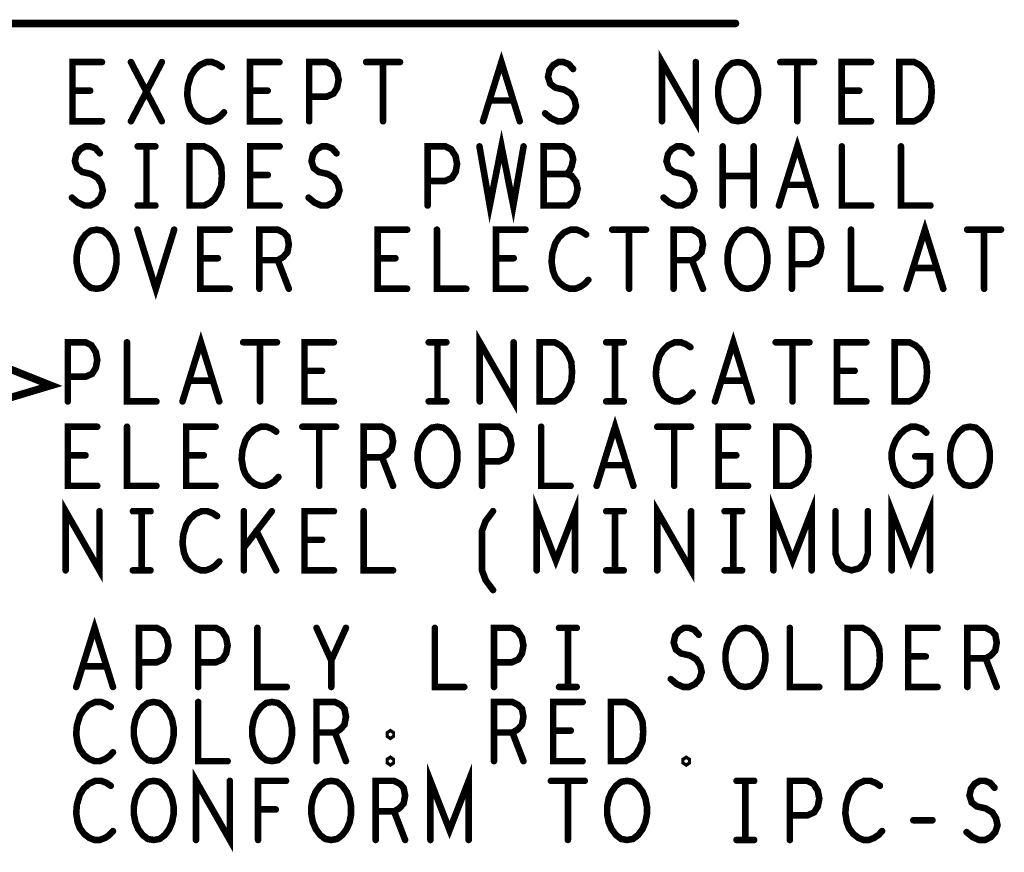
# Model space of a CAD drawing. Extents: x -1 to 10.1, y -2.5 to 8.
# Tile 22 of 38: x 6.3 to 7.3, y 0.3 to 1.2. Entities that reach past the tile are written whole.
import ezdxf

# ---------------------------------------------------------------- set-up
doc = ezdxf.new("R2010")
doc.units = 0
doc.layers.get('0').update_dxf_attribs({"color": 3, "linetype": 'CONTINUOUS'})

# ---------------------------------------------------------------- blocks, each defined once
blk = doc.blocks.new('PAD_R1')
at = {"const_width": 0.5}
blk.add_lwpolyline([(0.25, 0, 1), (-0.25, 0, 1)], format="xyb", close=True, dxfattribs=at)

msp = doc.modelspace()

# ---------------------------------------------------------------- linework, layer by layer
for points, const_width in [([(6.14266, 1.21211), (7.04266, 1.21211)], 0.008), ([(6.36803, 1.10791), (6.33669, 1.10791), (6.33669, 1.17091), (6.36803, 1.17091)], 0.007), ([(6.39891, 1.10791), (6.43181, 1.17091)], 0.007), ([(6.39891, 1.17091), (6.43181, 1.10791)], 0.007), ([(6.49559, 1.16566), (6.49089, 1.16881), (6.48541, 1.17091), (6.47914, 1.17091), (6.47209, 1.16776), (6.46661, 1.16251), (6.46269, 1.15621), (6.45956, 1.14571), (6.45878, 1.13626), (6.46034, 1.12681), (6.46269, 1.12051), (6.46739, 1.11421), (6.47288, 1.11001), (6.47836, 1.10791), (6.48384, 1.10791), (6.48933, 1.11001), (6.49403, 1.11316), (6.49794, 1.11736)], 0.007), ([(6.55703, 1.10791), (6.52569, 1.10791), (6.52569, 1.17091), (6.55703, 1.17091)], 0.007), ([(6.58869, 1.10791), (6.58869, 1.17091), (6.60749, 1.17091), (6.61376, 1.16776), (6.61846, 1.16041), (6.62003, 1.15201), (6.61846, 1.14361), (6.61454, 1.13731), (6.60749, 1.13416), (6.58869, 1.13416)], 0.007), ([(6.64934, 1.17091), (6.68538, 1.17091)], 0.007), ([(6.66736, 1.17091), (6.66736, 1.10791)], 0.007), ([(6.77378, 1.10791), (6.79336, 1.17091), (6.81294, 1.10791)], 0.007), ([(6.83991, 1.11631), (6.84618, 1.11106), (6.85323, 1.10791), (6.85949, 1.10791), (6.86576, 1.11106), (6.87046, 1.11631), (6.87281, 1.12366), (6.87124, 1.13101), (6.86733, 1.13731), (6.86028, 1.14151), (6.85088, 1.14361), (6.84539, 1.14781), (6.84304, 1.15516), (6.84461, 1.16251), (6.84853, 1.16776), (6.85401, 1.17091), (6.85949, 1.17091), (6.86498, 1.16881), (6.86968, 1.16356)], 0.007), ([(6.96434, 1.10791), (6.96434, 1.17091), (7.00038, 1.10791), (7.00038, 1.17091)], 0.007), ([(7.09034, 1.17091), (7.12638, 1.17091)], 0.007), ([(7.10836, 1.17091), (7.10836, 1.10791)], 0.007), ([(7.18703, 1.10791), (7.15569, 1.10791), (7.15569, 1.17091), (7.18703, 1.17091)], 0.007), ([(6.35549, 1.14046), (6.33669, 1.14046)], 0.007), ([(6.54449, 1.14046), (6.52569, 1.14046)], 0.007), ([(7.17449, 1.14046), (7.15569, 1.14046)], 0.007), ([(6.80589, 1.12996), (6.78083, 1.12996)], 0.007), ([(6.77, 1.0811), (6.78097, 1.0181), (6.7935, 1.0811), (6.80603, 1.0181), (6.817, 1.0811)], 0.007), ([(7.08892, 1.0181), (7.1085, 1.0811), (7.12808, 1.0181)], 0.007), ([(6.33605, 1.0265), (6.34232, 1.02125), (6.34937, 1.0181), (6.35563, 1.0181), (6.3619, 1.02125), (6.3666, 1.0265), (6.36895, 1.03385), (6.36738, 1.0412), (6.36347, 1.0475), (6.35642, 1.0517), (6.34702, 1.0538), (6.34153, 1.058), (6.33918, 1.06535), (6.34075, 1.0727), (6.34467, 1.07795), (6.35015, 1.0811), (6.35563, 1.0811), (6.36112, 1.079), (6.36582, 1.07375)], 0.007), ([(6.4061, 1.0811), (6.4249, 1.0811)], 0.007), ([(6.4155, 1.0811), (6.4155, 1.0181)], 0.007), ([(6.55717, 1.0181), (6.52583, 1.0181), (6.52583, 1.0811), (6.55717, 1.0811)], 0.007), ([(6.58805, 1.0265), (6.59432, 1.02125), (6.60137, 1.0181), (6.60763, 1.0181), (6.6139, 1.02125), (6.6186, 1.0265), (6.62095, 1.03385), (6.61938, 1.0412), (6.61547, 1.0475), (6.60842, 1.0517), (6.59902, 1.0538), (6.59353, 1.058), (6.59118, 1.06535), (6.59275, 1.0727), (6.59667, 1.07795), (6.60215, 1.0811), (6.60763, 1.0811), (6.61312, 1.079), (6.61782, 1.07375)], 0.007), ([(6.71483, 1.0181), (6.71483, 1.0811), (6.73363, 1.0811), (6.7399, 1.07795), (6.7446, 1.0706), (6.74617, 1.0622), (6.7446, 1.0538), (6.74068, 1.0475), (6.73363, 1.04435), (6.71483, 1.04435)], 0.007), ([(6.86277, 1.0517), (6.8659, 1.05485), (6.86825, 1.0601), (6.86982, 1.06745), (6.86825, 1.07375), (6.86512, 1.07795), (6.85963, 1.0811), (6.83848, 1.0811), (6.83848, 1.0181), (6.86433, 1.0181), (6.86982, 1.0223), (6.87295, 1.0286), (6.87452, 1.03595), (6.87295, 1.0433), (6.86825, 1.0496), (6.86277, 1.0517), (6.83848, 1.0517)], 0.007), ([(6.96605, 1.0265), (6.97232, 1.02125), (6.97937, 1.0181), (6.98563, 1.0181), (6.9919, 1.02125), (6.9966, 1.0265), (6.99895, 1.03385), (6.99738, 1.0412), (6.99347, 1.0475), (6.98642, 1.0517), (6.97702, 1.0538), (6.97153, 1.058), (6.96918, 1.06535), (6.97075, 1.0727), (6.97467, 1.07795), (6.98015, 1.0811), (6.98563, 1.0811), (6.99112, 1.079), (6.99582, 1.07375)], 0.007), ([(7.02905, 1.0181), (7.02905, 1.0811)], 0.007), ([(7.06195, 1.0811), (7.06195, 1.0181)], 0.007), ([(7.15583, 1.0811), (7.15583, 1.0181), (7.18717, 1.0181)], 0.007), ([(7.21883, 1.0811), (7.21883, 1.0181), (7.25017, 1.0181)], 0.007), ([(6.54463, 1.05065), (6.52583, 1.05065)], 0.007), ([(7.06195, 1.0496), (7.02905, 1.0496)], 0.007), ([(7.12103, 1.04015), (7.09597, 1.04015)], 0.007), ([(6.4061, 1.0181), (6.4249, 1.0181)], 0.007), ([(7.22478, 0.92939), (7.24436, 0.99239), (7.26394, 0.92939)], 0.007), ([(6.40578, 0.99239), (6.42536, 0.92939), (6.44494, 0.99239)], 0.007), ([(6.50403, 0.92939), (6.47269, 0.92939), (6.47269, 0.99239), (6.50403, 0.99239)], 0.007), ([(6.53569, 0.92939), (6.53569, 0.99239), (6.55528, 0.99239), (6.56154, 0.98924), (6.56546, 0.98504), (6.56703, 0.97664), (6.56546, 0.96824), (6.56076, 0.96299), (6.55528, 0.95984), (6.53569, 0.95984)], 0.007), ([(6.69303, 0.92939), (6.66169, 0.92939), (6.66169, 0.99239), (6.69303, 0.99239)], 0.007), ([(6.72469, 0.99239), (6.72469, 0.92939), (6.75603, 0.92939)], 0.007), ([(6.81903, 0.92939), (6.78769, 0.92939), (6.78769, 0.99239), (6.81903, 0.99239)], 0.007), ([(6.88359, 0.98714), (6.87889, 0.99029), (6.87341, 0.99239), (6.86714, 0.99239), (6.86009, 0.98924), (6.85461, 0.98399), (6.85069, 0.97769), (6.84756, 0.96719), (6.84678, 0.95774), (6.84834, 0.94829), (6.85069, 0.94199), (6.85539, 0.93569), (6.86088, 0.93149), (6.86636, 0.92939), (6.87184, 0.92939), (6.87733, 0.93149), (6.88203, 0.93464), (6.88594, 0.93884)], 0.007), ([(6.91134, 0.99239), (6.94738, 0.99239)], 0.007), ([(6.92936, 0.99239), (6.92936, 0.92939)], 0.007), ([(6.97669, 0.92939), (6.97669, 0.99239), (6.99628, 0.99239), (7.00254, 0.98924), (7.00646, 0.98504), (7.00803, 0.97664), (7.00646, 0.96824), (7.00176, 0.96299), (6.99628, 0.95984), (6.97669, 0.95984)], 0.007), ([(7.10269, 0.92939), (7.10269, 0.99239), (7.12149, 0.99239), (7.12776, 0.98924), (7.13246, 0.98189), (7.13403, 0.97349), (7.13246, 0.96509), (7.12854, 0.95879), (7.12149, 0.95564), (7.10269, 0.95564)], 0.007), ([(7.16569, 0.99239), (7.16569, 0.92939), (7.19703, 0.92939)], 0.007), ([(7.28934, 0.99239), (7.32538, 0.99239)], 0.007), ([(7.30736, 0.99239), (7.30736, 0.92939)], 0.007), ([(6.49149, 0.96194), (6.47269, 0.96194)], 0.007), ([(6.68049, 0.96194), (6.66169, 0.96194)], 0.007), ([(6.80649, 0.96194), (6.78769, 0.96194)], 0.007), ([(6.55528, 0.95984), (6.56703, 0.92939)], 0.007), ([(6.99628, 0.95984), (7.00803, 0.92939)], 0.007), ([(7.25689, 0.95144), (7.23183, 0.95144)], 0.007), ([(6.45378, 0.80939), (6.47336, 0.87239), (6.49294, 0.80939)], 0.007), ([(6.77034, 0.80939), (6.77034, 0.87239), (6.80638, 0.80939), (6.80638, 0.87239)], 0.007), ([(7.02078, 0.80939), (7.04036, 0.87239), (7.05994, 0.80939)], 0.007), ([(6.33169, 0.80939), (6.33169, 0.87239), (6.35049, 0.87239), (6.35676, 0.86924), (6.36146, 0.86189), (6.36303, 0.85349), (6.36146, 0.84509), (6.35754, 0.83879), (6.35049, 0.83564), (6.33169, 0.83564)], 0.007), ([(6.39469, 0.87239), (6.39469, 0.80939), (6.42603, 0.80939)], 0.007), ([(6.51834, 0.87239), (6.55438, 0.87239)], 0.007), ([(6.53636, 0.87239), (6.53636, 0.80939)], 0.007), ([(6.61503, 0.80939), (6.58369, 0.80939), (6.58369, 0.87239), (6.61503, 0.87239)], 0.007), ([(6.71596, 0.87239), (6.73476, 0.87239)], 0.007), ([(6.72536, 0.87239), (6.72536, 0.80939)], 0.007), ([(6.90496, 0.87239), (6.92376, 0.87239)], 0.007), ([(6.91436, 0.87239), (6.91436, 0.80939)], 0.007), ([(6.99459, 0.86714), (6.98989, 0.87029), (6.98441, 0.87239), (6.97814, 0.87239), (6.97109, 0.86924), (6.96561, 0.86399), (6.96169, 0.85769), (6.95856, 0.84719), (6.95778, 0.83774), (6.95934, 0.82829), (6.96169, 0.82199), (6.96639, 0.81569), (6.97188, 0.81149), (6.97736, 0.80939), (6.98284, 0.80939), (6.98833, 0.81149), (6.99303, 0.81464), (6.99694, 0.81884)], 0.007), ([(7.08534, 0.87239), (7.12138, 0.87239)], 0.007), ([(7.10336, 0.87239), (7.10336, 0.80939)], 0.007), ([(7.18203, 0.80939), (7.15069, 0.80939), (7.15069, 0.87239), (7.18203, 0.87239)], 0.007), ([(6.60249, 0.84194), (6.58369, 0.84194)], 0.007), ([(7.16949, 0.84194), (7.15069, 0.84194)], 0.007), ([(6.48589, 0.83144), (6.46083, 0.83144)], 0.007), ([(7.05289, 0.83144), (7.02783, 0.83144)], 0.007), ([(6.71596, 0.80939), (6.73476, 0.80939)], 0.007), ([(6.90496, 0.80939), (6.92376, 0.80939)], 0.007), ([(6.89478, 0.71939), (6.91436, 0.78239), (6.93394, 0.71939)], 0.007), ([(6.36303, 0.71939), (6.33169, 0.71939), (6.33169, 0.78239), (6.36303, 0.78239)], 0.007), ([(6.39469, 0.78239), (6.39469, 0.71939), (6.42603, 0.71939)], 0.007), ([(6.48903, 0.71939), (6.45769, 0.71939), (6.45769, 0.78239), (6.48903, 0.78239)], 0.007), ([(6.55359, 0.77714), (6.54889, 0.78029), (6.54341, 0.78239), (6.53714, 0.78239), (6.53009, 0.77924), (6.52461, 0.77399), (6.52069, 0.76769), (6.51756, 0.75719), (6.51678, 0.74774), (6.51834, 0.73829), (6.52069, 0.73199), (6.52539, 0.72569), (6.53088, 0.72149), (6.53636, 0.71939), (6.54184, 0.71939), (6.54733, 0.72149), (6.55203, 0.72464), (6.55594, 0.72884)], 0.007), ([(6.58134, 0.78239), (6.61738, 0.78239)], 0.007), ([(6.59936, 0.78239), (6.59936, 0.71939)], 0.007), ([(6.64669, 0.71939), (6.64669, 0.78239), (6.66628, 0.78239), (6.67254, 0.77924), (6.67646, 0.77504), (6.67803, 0.76664), (6.67646, 0.75824), (6.67176, 0.75299), (6.66628, 0.74984), (6.64669, 0.74984)], 0.007), ([(6.77269, 0.71939), (6.77269, 0.78239), (6.79149, 0.78239), (6.79776, 0.77924), (6.80246, 0.77189), (6.80403, 0.76349), (6.80246, 0.75509), (6.79854, 0.74879), (6.79149, 0.74564), (6.77269, 0.74564)], 0.007), ([(6.83569, 0.78239), (6.83569, 0.71939), (6.86703, 0.71939)], 0.007), ([(6.95934, 0.78239), (6.99538, 0.78239)], 0.007), ([(6.97736, 0.78239), (6.97736, 0.71939)], 0.007), ([(7.05603, 0.71939), (7.02469, 0.71939), (7.02469, 0.78239), (7.05603, 0.78239)], 0.007), ([(7.23406, 0.75089), (7.24973, 0.75089), (7.24973, 0.73199), (7.24503, 0.72569), (7.23954, 0.72149), (7.23171, 0.71939), (7.22388, 0.72149), (7.21839, 0.72569), (7.21369, 0.73199), (7.21056, 0.73934), (7.20899, 0.74774), (7.20899, 0.75509), (7.21056, 0.76139), (7.21369, 0.76874), (7.21839, 0.77504), (7.22309, 0.77924), (7.22936, 0.78239), (7.23484, 0.78239), (7.24111, 0.78029), (7.24581, 0.77609)], 0.007), ([(6.35049, 0.75194), (6.33169, 0.75194)], 0.007), ([(6.47649, 0.75194), (6.45769, 0.75194)], 0.007), ([(7.04349, 0.75194), (7.02469, 0.75194)], 0.007), ([(6.66628, 0.74984), (6.67803, 0.71939)], 0.007), ([(6.92689, 0.74144), (6.90183, 0.74144)], 0.007), ([(6.32934, 0.62939), (6.32934, 0.69239), (6.36538, 0.62939), (6.36538, 0.69239)], 0.007), ([(6.83099, 0.62939), (6.83099, 0.69239), (6.85136, 0.63989), (6.87173, 0.69239), (6.87173, 0.62939)], 0.007), ([(6.95934, 0.62939), (6.95934, 0.69239), (6.99538, 0.62939), (6.99538, 0.69239)], 0.007), ([(7.08299, 0.62939), (7.08299, 0.69239), (7.10336, 0.63989), (7.12373, 0.69239), (7.12373, 0.62939)], 0.007), ([(7.20899, 0.62939), (7.20899, 0.69239), (7.22936, 0.63989), (7.24973, 0.69239), (7.24973, 0.62939)], 0.007), ([(6.40096, 0.69239), (6.41976, 0.69239)], 0.007), ([(6.41036, 0.69239), (6.41036, 0.62939)], 0.007), ([(6.49059, 0.68714), (6.48589, 0.69029), (6.48041, 0.69239), (6.47414, 0.69239), (6.46709, 0.68924), (6.46161, 0.68399), (6.45769, 0.67769), (6.45456, 0.66719), (6.45378, 0.65774), (6.45534, 0.64829), (6.45769, 0.64199), (6.46239, 0.63569), (6.46788, 0.63149), (6.47336, 0.62939), (6.47884, 0.62939), (6.48433, 0.63149), (6.48903, 0.63464), (6.49294, 0.63884)], 0.007), ([(6.51913, 0.62939), (6.51913, 0.69239)], 0.007), ([(6.54889, 0.69239), (6.51913, 0.65354)], 0.007), ([(6.61503, 0.62939), (6.58369, 0.62939), (6.58369, 0.69239), (6.61503, 0.69239)], 0.007), ([(6.64669, 0.69239), (6.64669, 0.62939), (6.67803, 0.62939)], 0.007), ([(6.78444, 0.60839), (6.77661, 0.61889), (6.77269, 0.62939), (6.77269, 0.67139), (6.77661, 0.68189), (6.78444, 0.69239)], 0.007), ([(6.90496, 0.69239), (6.92376, 0.69239)], 0.007), ([(6.91436, 0.69239), (6.91436, 0.62939)], 0.007), ([(7.03096, 0.69239), (7.04976, 0.69239)], 0.007), ([(7.04036, 0.69239), (7.04036, 0.62939)], 0.007), ([(7.14913, 0.69239), (7.14913, 0.64724), (7.15226, 0.63779), (7.15853, 0.63149), (7.16636, 0.62939), (7.17419, 0.63149), (7.18046, 0.63779), (7.18359, 0.64724), (7.18359, 0.69239)], 0.007), ([(6.55359, 0.62939), (6.53244, 0.67139)], 0.007), ([(6.60249, 0.66194), (6.58369, 0.66194)], 0.007), ([(6.40096, 0.62939), (6.41976, 0.62939)], 0.007), ([(6.90496, 0.62939), (6.92376, 0.62939)], 0.007), ([(7.03096, 0.62939), (7.04976, 0.62939)], 0.007), ([(6.34058, 0.50511), (6.36016, 0.56811), (6.37974, 0.50511)], 0.007), ([(6.40749, 0.50511), (6.40749, 0.56811), (6.42629, 0.56811), (6.43256, 0.56496), (6.43726, 0.55761), (6.43883, 0.54921), (6.43726, 0.54081), (6.43334, 0.53451), (6.42629, 0.53136), (6.40749, 0.53136)], 0.007), ([(6.47049, 0.50511), (6.47049, 0.56811), (6.48929, 0.56811), (6.49556, 0.56496), (6.50026, 0.55761), (6.50183, 0.54921), (6.50026, 0.54081), (6.49634, 0.53451), (6.48929, 0.53136), (6.47049, 0.53136)], 0.007), ([(6.53349, 0.56811), (6.53349, 0.50511), (6.56483, 0.50511)], 0.007), ([(6.61216, 0.50511), (6.61216, 0.53346), (6.59649, 0.56811)], 0.007), ([(6.62783, 0.56811), (6.61216, 0.53346)], 0.007), ([(6.72249, 0.56811), (6.72249, 0.50511), (6.75383, 0.50511)], 0.007), ([(6.78549, 0.50511), (6.78549, 0.56811), (6.80429, 0.56811), (6.81056, 0.56496), (6.81526, 0.55761), (6.81683, 0.54921), (6.81526, 0.54081), (6.81134, 0.53451), (6.80429, 0.53136), (6.78549, 0.53136)], 0.007), ([(6.85476, 0.56811), (6.87356, 0.56811)], 0.007), ([(6.86416, 0.56811), (6.86416, 0.50511)], 0.007), ([(6.97371, 0.51351), (6.97998, 0.50826), (6.98703, 0.50511), (6.99329, 0.50511), (6.99956, 0.50826), (7.00426, 0.51351), (7.00661, 0.52086), (7.00504, 0.52821), (7.00113, 0.53451), (6.99408, 0.53871), (6.98468, 0.54081), (6.97919, 0.54501), (6.97684, 0.55236), (6.97841, 0.55971), (6.98233, 0.56496), (6.98781, 0.56811), (6.99329, 0.56811), (6.99878, 0.56601), (7.00348, 0.56076)], 0.007), ([(7.10049, 0.56811), (7.10049, 0.50511), (7.13183, 0.50511)], 0.007), ([(7.25783, 0.50511), (7.22649, 0.50511), (7.22649, 0.56811), (7.25783, 0.56811)], 0.007), ([(7.28949, 0.50511), (7.28949, 0.56811), (7.30908, 0.56811), (7.31534, 0.56496), (7.31926, 0.56076), (7.32083, 0.55236), (7.31926, 0.54396), (7.31456, 0.53871), (7.30908, 0.53556), (7.28949, 0.53556)], 0.007), ([(7.24529, 0.53766), (7.22649, 0.53766)], 0.007), ([(7.30908, 0.53556), (7.32083, 0.50511)], 0.007), ([(6.37269, 0.52716), (6.34763, 0.52716)], 0.007), ([(6.85476, 0.50511), (6.87356, 0.50511)], 0.007), ([(6.37739, 0.48386), (6.37269, 0.48701), (6.36721, 0.48911), (6.36094, 0.48911), (6.35389, 0.48596), (6.34841, 0.48071), (6.34449, 0.47441), (6.34136, 0.46391), (6.34058, 0.45446), (6.34214, 0.44501), (6.34449, 0.43871), (6.34919, 0.43241), (6.35468, 0.42821), (6.36016, 0.42611), (6.36564, 0.42611), (6.37113, 0.42821), (6.37583, 0.43136), (6.37974, 0.43556)], 0.007), ([(6.47049, 0.48911), (6.47049, 0.42611), (6.50183, 0.42611)], 0.007), ([(6.59649, 0.42611), (6.59649, 0.48911), (6.61608, 0.48911), (6.62234, 0.48596), (6.62626, 0.48176), (6.62783, 0.47336), (6.62626, 0.46496), (6.62156, 0.45971), (6.61608, 0.45656), (6.59649, 0.45656)], 0.007), ([(6.78549, 0.42611), (6.78549, 0.48911), (6.80508, 0.48911), (6.81134, 0.48596), (6.81526, 0.48176), (6.81683, 0.47336), (6.81526, 0.46496), (6.81056, 0.45971), (6.80508, 0.45656), (6.78549, 0.45656)], 0.007), ([(6.87983, 0.42611), (6.84849, 0.42611), (6.84849, 0.48911), (6.87983, 0.48911)], 0.007), ([(6.86729, 0.45866), (6.84849, 0.45866)], 0.007), ([(6.61608, 0.45656), (6.62783, 0.42611)], 0.007), ([(6.80508, 0.45656), (6.81683, 0.42611)], 0.007), ([(6.71779, 0.34211), (6.71779, 0.40511), (6.73816, 0.35261), (6.75853, 0.40511), (6.75853, 0.34211)], 0.007), ([(6.46814, 0.34211), (6.46814, 0.40511), (6.50418, 0.34211), (6.50418, 0.40511)], 0.007), ([(6.37739, 0.39986), (6.37269, 0.40301), (6.36721, 0.40511), (6.36094, 0.40511), (6.35389, 0.40196), (6.34841, 0.39671), (6.34449, 0.39041), (6.34136, 0.37991), (6.34058, 0.37046), (6.34214, 0.36101), (6.34449, 0.35471), (6.34919, 0.34841), (6.35468, 0.34421), (6.36016, 0.34211), (6.36564, 0.34211), (6.37113, 0.34421), (6.37583, 0.34736), (6.37974, 0.35156)], 0.007), ([(6.53428, 0.34211), (6.53428, 0.40511), (6.56404, 0.40511)], 0.007), ([(6.65949, 0.34211), (6.65949, 0.40511), (6.67908, 0.40511), (6.68534, 0.40196), (6.68926, 0.39776), (6.69083, 0.38936), (6.68926, 0.38096), (6.68456, 0.37571), (6.67908, 0.37256), (6.65949, 0.37256)], 0.007), ([(6.84614, 0.40511), (6.88218, 0.40511)], 0.007), ([(6.86416, 0.40511), (6.86416, 0.34211)], 0.007), ([(7.04376, 0.40511), (7.06256, 0.40511)], 0.007), ([(7.05316, 0.40511), (7.05316, 0.34211)], 0.007), ([(7.10049, 0.34211), (7.10049, 0.40511), (7.11929, 0.40511), (7.12556, 0.40196), (7.13026, 0.39461), (7.13183, 0.38621), (7.13026, 0.37781), (7.12634, 0.37151), (7.11929, 0.36836), (7.10049, 0.36836)], 0.007), ([(7.19639, 0.39986), (7.19169, 0.40301), (7.18621, 0.40511), (7.17994, 0.40511), (7.17289, 0.40196), (7.16741, 0.39671), (7.16349, 0.39041), (7.16036, 0.37991), (7.15958, 0.37046), (7.16114, 0.36101), (7.16349, 0.35471), (7.16819, 0.34841), (7.17368, 0.34421), (7.17916, 0.34211), (7.18464, 0.34211), (7.19013, 0.34421), (7.19483, 0.34736), (7.19874, 0.35156)], 0.007), ([(7.28871, 0.35051), (7.29498, 0.34526), (7.30203, 0.34211), (7.30829, 0.34211), (7.31456, 0.34526), (7.31926, 0.35051), (7.32161, 0.35786), (7.32004, 0.36521), (7.31613, 0.37151), (7.30908, 0.37571), (7.29968, 0.37781), (7.29419, 0.38201), (7.29184, 0.38936), (7.29341, 0.39671), (7.29733, 0.40196), (7.30281, 0.40511), (7.30829, 0.40511), (7.31378, 0.40301), (7.31848, 0.39776)], 0.007), ([(6.55308, 0.37466), (6.53428, 0.37466)], 0.007), ([(6.67908, 0.37256), (6.69083, 0.34211)], 0.007), ([(7.23198, 0.36311), (7.25234, 0.36311)], 0.007), ([(7.04376, 0.34211), (7.06256, 0.34211)], 0.007)]:
    msp.add_lwpolyline(points, dxfattribs=dict(const_width=const_width))
for points, const_width in [([(7.04536, 1.10791), (7.03909, 1.10896), (7.03361, 1.11316), (7.02891, 1.11946), (7.02578, 1.12681), (7.02421, 1.13521), (7.02421, 1.14361), (7.02578, 1.15201), (7.02891, 1.15936), (7.03361, 1.16566), (7.03909, 1.16986), (7.04536, 1.17091), (7.05163, 1.16986), (7.05711, 1.16566), (7.06181, 1.15936), (7.06494, 1.15201), (7.06651, 1.14361), (7.06651, 1.13521), (7.06494, 1.12681), (7.06181, 1.11946), (7.05711, 1.11316), (7.05163, 1.10896)], 0.007), ([(7.21713, 1.10791), (7.21713, 1.17091), (7.23279, 1.17091), (7.23906, 1.16776), (7.24376, 1.16356), (7.24768, 1.15726), (7.25081, 1.14991), (7.25159, 1.13941), (7.25081, 1.12891), (7.24768, 1.12156), (7.24376, 1.11526), (7.23906, 1.11106), (7.23279, 1.10791)], 0.007), ([(6.46127, 1.0181), (6.46127, 1.0811), (6.47693, 1.0811), (6.4832, 1.07795), (6.4879, 1.07375), (6.49182, 1.06745), (6.49495, 1.0601), (6.49573, 1.0496), (6.49495, 1.0391), (6.49182, 1.03175), (6.4879, 1.02545), (6.4832, 1.02125), (6.47693, 1.0181)], 0.007), ([(6.36236, 0.92939), (6.35609, 0.93044), (6.35061, 0.93464), (6.34591, 0.94094), (6.34278, 0.94829), (6.34121, 0.95669), (6.34121, 0.96509), (6.34278, 0.97349), (6.34591, 0.98084), (6.35061, 0.98714), (6.35609, 0.99134), (6.36236, 0.99239), (6.36863, 0.99134), (6.37411, 0.98714), (6.37881, 0.98084), (6.38194, 0.97349), (6.38351, 0.96509), (6.38351, 0.95669), (6.38194, 0.94829), (6.37881, 0.94094), (6.37411, 0.93464), (6.36863, 0.93044)], 0.007), ([(7.05536, 0.92939), (7.04909, 0.93044), (7.04361, 0.93464), (7.03891, 0.94094), (7.03578, 0.94829), (7.03421, 0.95669), (7.03421, 0.96509), (7.03578, 0.97349), (7.03891, 0.98084), (7.04361, 0.98714), (7.04909, 0.99134), (7.05536, 0.99239), (7.06163, 0.99134), (7.06711, 0.98714), (7.07181, 0.98084), (7.07494, 0.97349), (7.07651, 0.96509), (7.07651, 0.95669), (7.07494, 0.94829), (7.07181, 0.94094), (7.06711, 0.93464), (7.06163, 0.93044)], 0.007), ([(6.06386, 0.75139), (6.06386, 0.92639), (6.31386, 0.82639)], 0.008), ([(6.83413, 0.80939), (6.83413, 0.87239), (6.84979, 0.87239), (6.85606, 0.86924), (6.86076, 0.86504), (6.86468, 0.85874), (6.86781, 0.85139), (6.86859, 0.84089), (6.86781, 0.83039), (6.86468, 0.82304), (6.86076, 0.81674), (6.85606, 0.81254), (6.84979, 0.80939)], 0.007), ([(7.21213, 0.80939), (7.21213, 0.87239), (7.22779, 0.87239), (7.23406, 0.86924), (7.23876, 0.86504), (7.24268, 0.85874), (7.24581, 0.85139), (7.24659, 0.84089), (7.24581, 0.83039), (7.24268, 0.82304), (7.23876, 0.81674), (7.23406, 0.81254), (7.22779, 0.80939)], 0.007), ([(6.72536, 0.71939), (6.71909, 0.72044), (6.71361, 0.72464), (6.70891, 0.73094), (6.70578, 0.73829), (6.70421, 0.74669), (6.70421, 0.75509), (6.70578, 0.76349), (6.70891, 0.77084), (6.71361, 0.77714), (6.71909, 0.78134), (6.72536, 0.78239), (6.73163, 0.78134), (6.73711, 0.77714), (6.74181, 0.77084), (6.74494, 0.76349), (6.74651, 0.75509), (6.74651, 0.74669), (6.74494, 0.73829), (6.74181, 0.73094), (6.73711, 0.72464), (6.73163, 0.72044)], 0.007), ([(7.08613, 0.71939), (7.08613, 0.78239), (7.10179, 0.78239), (7.10806, 0.77924), (7.11276, 0.77504), (7.11668, 0.76874), (7.11981, 0.76139), (7.12059, 0.75089), (7.11981, 0.74039), (7.11668, 0.73304), (7.11276, 0.72674), (7.10806, 0.72254), (7.10179, 0.71939)], 0.007), ([(7.29236, 0.71939), (7.28609, 0.72044), (7.28061, 0.72464), (7.27591, 0.73094), (7.27278, 0.73829), (7.27121, 0.74669), (7.27121, 0.75509), (7.27278, 0.76349), (7.27591, 0.77084), (7.28061, 0.77714), (7.28609, 0.78134), (7.29236, 0.78239), (7.29863, 0.78134), (7.30411, 0.77714), (7.30881, 0.77084), (7.31194, 0.76349), (7.31351, 0.75509), (7.31351, 0.74669), (7.31194, 0.73829), (7.30881, 0.73094), (7.30411, 0.72464), (7.29863, 0.72044)], 0.007), ([(7.05316, 0.50511), (7.04689, 0.50616), (7.04141, 0.51036), (7.03671, 0.51666), (7.03358, 0.52401), (7.03201, 0.53241), (7.03201, 0.54081), (7.03358, 0.54921), (7.03671, 0.55656), (7.04141, 0.56286), (7.04689, 0.56706), (7.05316, 0.56811), (7.05943, 0.56706), (7.06491, 0.56286), (7.06961, 0.55656), (7.07274, 0.54921), (7.07431, 0.54081), (7.07431, 0.53241), (7.07274, 0.52401), (7.06961, 0.51666), (7.06491, 0.51036), (7.05943, 0.50616)], 0.007), ([(7.16193, 0.50511), (7.16193, 0.56811), (7.17759, 0.56811), (7.18386, 0.56496), (7.18856, 0.56076), (7.19248, 0.55446), (7.19561, 0.54711), (7.19639, 0.53661), (7.19561, 0.52611), (7.19248, 0.51876), (7.18856, 0.51246), (7.18386, 0.50826), (7.17759, 0.50511)], 0.007), ([(6.42316, 0.42611), (6.41689, 0.42716), (6.41141, 0.43136), (6.40671, 0.43766), (6.40358, 0.44501), (6.40201, 0.45341), (6.40201, 0.46181), (6.40358, 0.47021), (6.40671, 0.47756), (6.41141, 0.48386), (6.41689, 0.48806), (6.42316, 0.48911), (6.42943, 0.48806), (6.43491, 0.48386), (6.43961, 0.47756), (6.44274, 0.47021), (6.44431, 0.46181), (6.44431, 0.45341), (6.44274, 0.44501), (6.43961, 0.43766), (6.43491, 0.43136), (6.42943, 0.42716)], 0.007), ([(6.54916, 0.42611), (6.54289, 0.42716), (6.53741, 0.43136), (6.53271, 0.43766), (6.52958, 0.44501), (6.52801, 0.45341), (6.52801, 0.46181), (6.52958, 0.47021), (6.53271, 0.47756), (6.53741, 0.48386), (6.54289, 0.48806), (6.54916, 0.48911), (6.55543, 0.48806), (6.56091, 0.48386), (6.56561, 0.47756), (6.56874, 0.47021), (6.57031, 0.46181), (6.57031, 0.45341), (6.56874, 0.44501), (6.56561, 0.43766), (6.56091, 0.43136), (6.55543, 0.42716)], 0.007), ([(6.90993, 0.42611), (6.90993, 0.48911), (6.92559, 0.48911), (6.93186, 0.48596), (6.93656, 0.48176), (6.94048, 0.47546), (6.94361, 0.46811), (6.94439, 0.45761), (6.94361, 0.44711), (6.94048, 0.43976), (6.93656, 0.43346), (6.93186, 0.42926), (6.92559, 0.42611)], 0.007), ([(6.67516, 0.45236), (6.67359, 0.45341), (6.67359, 0.45551), (6.67516, 0.45656), (6.67673, 0.45551), (6.67673, 0.45341)], 0.007), ([(6.67516, 0.42401), (6.67359, 0.42506), (6.67359, 0.42716), (6.67516, 0.42821), (6.67673, 0.42716), (6.67673, 0.42506)], 0.007), ([(6.99016, 0.42401), (6.98859, 0.42506), (6.98859, 0.42716), (6.99016, 0.42821), (6.99173, 0.42716), (6.99173, 0.42506)], 0.007), ([(6.42316, 0.34211), (6.41689, 0.34316), (6.41141, 0.34736), (6.40671, 0.35366), (6.40358, 0.36101), (6.40201, 0.36941), (6.40201, 0.37781), (6.40358, 0.38621), (6.40671, 0.39356), (6.41141, 0.39986), (6.41689, 0.40406), (6.42316, 0.40511), (6.42943, 0.40406), (6.43491, 0.39986), (6.43961, 0.39356), (6.44274, 0.38621), (6.44431, 0.37781), (6.44431, 0.36941), (6.44274, 0.36101), (6.43961, 0.35366), (6.43491, 0.34736), (6.42943, 0.34316)], 0.007), ([(6.61216, 0.34211), (6.60589, 0.34316), (6.60041, 0.34736), (6.59571, 0.35366), (6.59258, 0.36101), (6.59101, 0.36941), (6.59101, 0.37781), (6.59258, 0.38621), (6.59571, 0.39356), (6.60041, 0.39986), (6.60589, 0.40406), (6.61216, 0.40511), (6.61843, 0.40406), (6.62391, 0.39986), (6.62861, 0.39356), (6.63174, 0.38621), (6.63331, 0.37781), (6.63331, 0.36941), (6.63174, 0.36101), (6.62861, 0.35366), (6.62391, 0.34736), (6.61843, 0.34316)], 0.007), ([(6.92716, 0.34211), (6.92089, 0.34316), (6.91541, 0.34736), (6.91071, 0.35366), (6.90758, 0.36101), (6.90601, 0.36941), (6.90601, 0.37781), (6.90758, 0.38621), (6.91071, 0.39356), (6.91541, 0.39986), (6.92089, 0.40406), (6.92716, 0.40511), (6.93343, 0.40406), (6.93891, 0.39986), (6.94361, 0.39356), (6.94674, 0.38621), (6.94831, 0.37781), (6.94831, 0.36941), (6.94674, 0.36101), (6.94361, 0.35366), (6.93891, 0.34736), (6.93343, 0.34316)], 0.007)]:
    msp.add_lwpolyline(points, close=True, dxfattribs=dict(const_width=const_width))

# ---------------------------------------------------------------- block references
for p, xscale, yscale in [((7.04266, 1.21211), 0.008, 0.008), ((6.36803, 1.17091), 0.007, 0.007), ((6.39891, 1.17091), 0.007, 0.007), ((6.43181, 1.17091), 0.007, 0.007), ((6.55703, 1.17091), 0.007, 0.007), ((6.64934, 1.17091), 0.007, 0.007), ((6.66736, 1.17091), 0.007, 0.007), ((6.68538, 1.17091), 0.007, 0.007), ((7.00038, 1.17091), 0.007, 0.007), ((7.09034, 1.17091), 0.007, 0.007), ((7.10836, 1.17091), 0.007, 0.007), ((7.12638, 1.17091), 0.007, 0.007), ((7.18703, 1.17091), 0.007, 0.007), ((6.49559, 1.16566), 0.007, 0.007), ((6.86968, 1.16356), 0.007, 0.007), ((6.33669, 1.14046), 0.007, 0.007), ((6.35549, 1.14046), 0.007, 0.007), ((6.52569, 1.14046), 0.007, 0.007), ((6.54449, 1.14046), 0.007, 0.007), ((7.15569, 1.14046), 0.007, 0.007), ((7.17449, 1.14046), 0.007, 0.007), ((6.58869, 1.13416), 0.007, 0.007), ((6.78083, 1.12996), 0.007, 0.007), ((6.80589, 1.12996), 0.007, 0.007), ((6.36803, 1.10791), 0.007, 0.007), ((6.39891, 1.10791), 0.007, 0.007), ((6.43181, 1.10791), 0.007, 0.007), ((6.49794, 1.11736), 0.007, 0.007), ((6.55703, 1.10791), 0.007, 0.007), ((6.58869, 1.10791), 0.007, 0.007), ((6.66736, 1.10791), 0.007, 0.007), ((6.77378, 1.10791), 0.007, 0.007), ((6.81294, 1.10791), 0.007, 0.007), ((6.83991, 1.11631), 0.007, 0.007), ((6.96434, 1.10791), 0.007, 0.007), ((7.10836, 1.10791), 0.007, 0.007), ((7.18703, 1.10791), 0.007, 0.007), ((6.4061, 1.0811), 0.007, 0.007), ((6.4155, 1.0811), 0.007, 0.007), ((6.4249, 1.0811), 0.007, 0.007), ((6.55717, 1.0811), 0.007, 0.007), ((6.77, 1.0811), 0.007, 0.007), ((6.817, 1.0811), 0.007, 0.007), ((7.02905, 1.0811), 0.007, 0.007), ((7.06195, 1.0811), 0.007, 0.007), ((7.15583, 1.0811), 0.007, 0.007), ((7.21883, 1.0811), 0.007, 0.007), ((6.36582, 1.07375), 0.007, 0.007), ((6.61782, 1.07375), 0.007, 0.007), ((6.99582, 1.07375), 0.007, 0.007), ((6.52583, 1.05065), 0.007, 0.007), ((6.54463, 1.05065), 0.007, 0.007), ((6.83848, 1.0517), 0.007, 0.007), ((6.86277, 1.0517), 0.007, 0.007), ((7.02905, 1.0496), 0.007, 0.007), ((7.06195, 1.0496), 0.007, 0.007), ((6.71483, 1.04435), 0.007, 0.007), ((7.09597, 1.04015), 0.007, 0.007), ((7.12103, 1.04015), 0.007, 0.007), ((6.33605, 1.0265), 0.007, 0.007), ((6.58805, 1.0265), 0.007, 0.007), ((6.96605, 1.0265), 0.007, 0.007), ((6.4061, 1.0181), 0.007, 0.007), ((6.4155, 1.0181), 0.007, 0.007), ((6.4249, 1.0181), 0.007, 0.007), ((6.55717, 1.0181), 0.007, 0.007), ((6.71483, 1.0181), 0.007, 0.007), ((7.02905, 1.0181), 0.007, 0.007), ((7.06195, 1.0181), 0.007, 0.007), ((7.08892, 1.0181), 0.007, 0.007), ((7.12808, 1.0181), 0.007, 0.007), ((7.18717, 1.0181), 0.007, 0.007), ((7.25017, 1.0181), 0.007, 0.007), ((6.40578, 0.99239), 0.007, 0.007), ((6.44494, 0.99239), 0.007, 0.007), ((6.50403, 0.99239), 0.007, 0.007), ((6.69303, 0.99239), 0.007, 0.007), ((6.72469, 0.99239), 0.007, 0.007), ((6.81903, 0.99239), 0.007, 0.007), ((6.88359, 0.98714), 0.007, 0.007), ((6.91134, 0.99239), 0.007, 0.007), ((6.92936, 0.99239), 0.007, 0.007), ((6.94738, 0.99239), 0.007, 0.007), ((7.16569, 0.99239), 0.007, 0.007), ((7.28934, 0.99239), 0.007, 0.007), ((7.30736, 0.99239), 0.007, 0.007), ((7.32538, 0.99239), 0.007, 0.007), ((6.47269, 0.96194), 0.007, 0.007), ((6.49149, 0.96194), 0.007, 0.007), ((6.66169, 0.96194), 0.007, 0.007), ((6.68049, 0.96194), 0.007, 0.007), ((6.78769, 0.96194), 0.007, 0.007), ((6.80649, 0.96194), 0.007, 0.007), ((6.53569, 0.95984), 0.007, 0.007), ((6.55528, 0.95984), 0.007, 0.007), ((6.97669, 0.95984), 0.007, 0.007), ((6.99628, 0.95984), 0.007, 0.007), ((7.10269, 0.95564), 0.007, 0.007), ((7.23183, 0.95144), 0.007, 0.007), ((7.25689, 0.95144), 0.007, 0.007), ((6.88594, 0.93884), 0.007, 0.007), ((6.50403, 0.92939), 0.007, 0.007), ((6.53569, 0.92939), 0.007, 0.007), ((6.56703, 0.92939), 0.007, 0.007), ((6.69303, 0.92939), 0.007, 0.007), ((6.75603, 0.92939), 0.007, 0.007), ((6.81903, 0.92939), 0.007, 0.007), ((6.92936, 0.92939), 0.007, 0.007), ((6.97669, 0.92939), 0.007, 0.007), ((7.00803, 0.92939), 0.007, 0.007), ((7.10269, 0.92939), 0.007, 0.007), ((7.19703, 0.92939), 0.007, 0.007), ((7.22478, 0.92939), 0.007, 0.007), ((7.26394, 0.92939), 0.007, 0.007), ((7.30736, 0.92939), 0.007, 0.007), ((6.39469, 0.87239), 0.007, 0.007), ((6.51834, 0.87239), 0.007, 0.007), ((6.53636, 0.87239), 0.007, 0.007), ((6.55438, 0.87239), 0.007, 0.007), ((6.61503, 0.87239), 0.007, 0.007), ((6.71596, 0.87239), 0.007, 0.007), ((6.72536, 0.87239), 0.007, 0.007), ((6.73476, 0.87239), 0.007, 0.007), ((6.80638, 0.87239), 0.007, 0.007), ((6.90496, 0.87239), 0.007, 0.007), ((6.91436, 0.87239), 0.007, 0.007), ((6.92376, 0.87239), 0.007, 0.007), ((6.99459, 0.86714), 0.007, 0.007), ((7.08534, 0.87239), 0.007, 0.007), ((7.10336, 0.87239), 0.007, 0.007), ((7.12138, 0.87239), 0.007, 0.007), ((7.18203, 0.87239), 0.007, 0.007), ((6.33169, 0.83564), 0.007, 0.007), ((6.58369, 0.84194), 0.007, 0.007), ((6.60249, 0.84194), 0.007, 0.007), ((7.15069, 0.84194), 0.007, 0.007), ((7.16949, 0.84194), 0.007, 0.007), ((6.46083, 0.83144), 0.007, 0.007), ((6.48589, 0.83144), 0.007, 0.007), ((7.02783, 0.83144), 0.007, 0.007), ((7.05289, 0.83144), 0.007, 0.007), ((6.99694, 0.81884), 0.007, 0.007), ((6.33169, 0.80939), 0.007, 0.007), ((6.42603, 0.80939), 0.007, 0.007), ((6.45378, 0.80939), 0.007, 0.007), ((6.49294, 0.80939), 0.007, 0.007), ((6.53636, 0.80939), 0.007, 0.007), ((6.61503, 0.80939), 0.007, 0.007), ((6.71596, 0.80939), 0.007, 0.007), ((6.72536, 0.80939), 0.007, 0.007), ((6.73476, 0.80939), 0.007, 0.007), ((6.77034, 0.80939), 0.007, 0.007), ((6.90496, 0.80939), 0.007, 0.007), ((6.91436, 0.80939), 0.007, 0.007), ((6.92376, 0.80939), 0.007, 0.007), ((7.02078, 0.80939), 0.007, 0.007), ((7.05994, 0.80939), 0.007, 0.007), ((7.10336, 0.80939), 0.007, 0.007), ((7.18203, 0.80939), 0.007, 0.007), ((6.36303, 0.78239), 0.007, 0.007), ((6.39469, 0.78239), 0.007, 0.007), ((6.48903, 0.78239), 0.007, 0.007), ((6.55359, 0.77714), 0.007, 0.007), ((6.58134, 0.78239), 0.007, 0.007), ((6.59936, 0.78239), 0.007, 0.007), ((6.61738, 0.78239), 0.007, 0.007), ((6.83569, 0.78239), 0.007, 0.007), ((6.95934, 0.78239), 0.007, 0.007), ((6.97736, 0.78239), 0.007, 0.007), ((6.99538, 0.78239), 0.007, 0.007), ((7.05603, 0.78239), 0.007, 0.007), ((7.24581, 0.77609), 0.007, 0.007), ((6.33169, 0.75194), 0.007, 0.007), ((6.35049, 0.75194), 0.007, 0.007), ((6.45769, 0.75194), 0.007, 0.007), ((6.47649, 0.75194), 0.007, 0.007), ((7.02469, 0.75194), 0.007, 0.007), ((7.04349, 0.75194), 0.007, 0.007), ((6.64669, 0.74984), 0.007, 0.007), ((6.66628, 0.74984), 0.007, 0.007), ((6.77269, 0.74564), 0.007, 0.007), ((6.90183, 0.74144), 0.007, 0.007), ((6.92689, 0.74144), 0.007, 0.007), ((7.23406, 0.75089), 0.007, 0.007), ((6.55594, 0.72884), 0.007, 0.007), ((6.36303, 0.71939), 0.007, 0.007), ((6.42603, 0.71939), 0.007, 0.007), ((6.48903, 0.71939), 0.007, 0.007), ((6.59936, 0.71939), 0.007, 0.007), ((6.64669, 0.71939), 0.007, 0.007), ((6.67803, 0.71939), 0.007, 0.007), ((6.77269, 0.71939), 0.007, 0.007), ((6.86703, 0.71939), 0.007, 0.007), ((6.89478, 0.71939), 0.007, 0.007), ((6.93394, 0.71939), 0.007, 0.007), ((6.97736, 0.71939), 0.007, 0.007), ((7.05603, 0.71939), 0.007, 0.007), ((6.36538, 0.69239), 0.007, 0.007), ((6.40096, 0.69239), 0.007, 0.007), ((6.41036, 0.69239), 0.007, 0.007), ((6.41976, 0.69239), 0.007, 0.007), ((6.51913, 0.69239), 0.007, 0.007), ((6.54889, 0.69239), 0.007, 0.007), ((6.61503, 0.69239), 0.007, 0.007), ((6.64669, 0.69239), 0.007, 0.007), ((6.78444, 0.69239), 0.007, 0.007), ((6.90496, 0.69239), 0.007, 0.007), ((6.91436, 0.69239), 0.007, 0.007), ((6.92376, 0.69239), 0.007, 0.007), ((6.99538, 0.69239), 0.007, 0.007), ((7.03096, 0.69239), 0.007, 0.007), ((7.04036, 0.69239), 0.007, 0.007), ((7.04976, 0.69239), 0.007, 0.007), ((7.14913, 0.69239), 0.007, 0.007), ((7.18359, 0.69239), 0.007, 0.007), ((6.49059, 0.68714), 0.007, 0.007), ((6.53244, 0.67139), 0.007, 0.007), ((6.58369, 0.66194), 0.007, 0.007), ((6.60249, 0.66194), 0.007, 0.007), ((6.51913, 0.65354), 0.007, 0.007), ((6.49294, 0.63884), 0.007, 0.007), ((6.32934, 0.62939), 0.007, 0.007), ((6.40096, 0.62939), 0.007, 0.007), ((6.41036, 0.62939), 0.007, 0.007), ((6.41976, 0.62939), 0.007, 0.007), ((6.51913, 0.62939), 0.007, 0.007), ((6.55359, 0.62939), 0.007, 0.007), ((6.61503, 0.62939), 0.007, 0.007), ((6.67803, 0.62939), 0.007, 0.007), ((6.83099, 0.62939), 0.007, 0.007), ((6.87173, 0.62939), 0.007, 0.007), ((6.90496, 0.62939), 0.007, 0.007), ((6.91436, 0.62939), 0.007, 0.007), ((6.92376, 0.62939), 0.007, 0.007), ((6.95934, 0.62939), 0.007, 0.007), ((7.03096, 0.62939), 0.007, 0.007), ((7.04036, 0.62939), 0.007, 0.007), ((7.04976, 0.62939), 0.007, 0.007), ((7.08299, 0.62939), 0.007, 0.007), ((7.12373, 0.62939), 0.007, 0.007), ((7.20899, 0.62939), 0.007, 0.007), ((7.24973, 0.62939), 0.007, 0.007), ((6.78444, 0.60839), 0.007, 0.007), ((6.53349, 0.56811), 0.007, 0.007), ((6.59649, 0.56811), 0.007, 0.007), ((6.62783, 0.56811), 0.007, 0.007), ((6.72249, 0.56811), 0.007, 0.007), ((6.85476, 0.56811), 0.007, 0.007), ((6.86416, 0.56811), 0.007, 0.007), ((6.87356, 0.56811), 0.007, 0.007), ((7.10049, 0.56811), 0.007, 0.007), ((7.25783, 0.56811), 0.007, 0.007), ((7.00348, 0.56076), 0.007, 0.007), ((6.40749, 0.53136), 0.007, 0.007), ((6.47049, 0.53136), 0.007, 0.007), ((6.61216, 0.53346), 0.007, 0.007), ((6.78549, 0.53136), 0.007, 0.007), ((7.22649, 0.53766), 0.007, 0.007), ((7.24529, 0.53766), 0.007, 0.007), ((7.28949, 0.53556), 0.007, 0.007), ((7.30908, 0.53556), 0.007, 0.007), ((6.34763, 0.52716), 0.007, 0.007), ((6.37269, 0.52716), 0.007, 0.007), ((6.97371, 0.51351), 0.007, 0.007), ((6.34058, 0.50511), 0.007, 0.007), ((6.37974, 0.50511), 0.007, 0.007), ((6.40749, 0.50511), 0.007, 0.007), ((6.47049, 0.50511), 0.007, 0.007), ((6.56483, 0.50511), 0.007, 0.007), ((6.61216, 0.50511), 0.007, 0.007), ((6.75383, 0.50511), 0.007, 0.007), ((6.78549, 0.50511), 0.007, 0.007), ((6.85476, 0.50511), 0.007, 0.007), ((6.86416, 0.50511), 0.007, 0.007), ((6.87356, 0.50511), 0.007, 0.007), ((7.13183, 0.50511), 0.007, 0.007), ((7.25783, 0.50511), 0.007, 0.007), ((7.28949, 0.50511), 0.007, 0.007), ((7.32083, 0.50511), 0.007, 0.007), ((6.37739, 0.48386), 0.007, 0.007), ((6.47049, 0.48911), 0.007, 0.007), ((6.87983, 0.48911), 0.007, 0.007), ((6.84849, 0.45866), 0.007, 0.007), ((6.86729, 0.45866), 0.007, 0.007), ((6.59649, 0.45656), 0.007, 0.007), ((6.61608, 0.45656), 0.007, 0.007), ((6.78549, 0.45656), 0.007, 0.007), ((6.80508, 0.45656), 0.007, 0.007), ((6.37974, 0.43556), 0.007, 0.007), ((6.50183, 0.42611), 0.007, 0.007), ((6.59649, 0.42611), 0.007, 0.007), ((6.62783, 0.42611), 0.007, 0.007), ((6.78549, 0.42611), 0.007, 0.007), ((6.81683, 0.42611), 0.007, 0.007), ((6.87983, 0.42611), 0.007, 0.007), ((6.37739, 0.39986), 0.007, 0.007), ((6.50418, 0.40511), 0.007, 0.007), ((6.56404, 0.40511), 0.007, 0.007), ((6.84614, 0.40511), 0.007, 0.007), ((6.86416, 0.40511), 0.007, 0.007), ((6.88218, 0.40511), 0.007, 0.007), ((7.04376, 0.40511), 0.007, 0.007), ((7.05316, 0.40511), 0.007, 0.007), ((7.06256, 0.40511), 0.007, 0.007), ((7.19639, 0.39986), 0.007, 0.007), ((7.31848, 0.39776), 0.007, 0.007), ((6.53428, 0.37466), 0.007, 0.007), ((6.55308, 0.37466), 0.007, 0.007), ((6.65949, 0.37256), 0.007, 0.007), ((6.67908, 0.37256), 0.007, 0.007), ((7.10049, 0.36836), 0.007, 0.007), ((7.23198, 0.36311), 0.007, 0.007), ((7.25234, 0.36311), 0.007, 0.007), ((6.37974, 0.35156), 0.007, 0.007), ((7.19874, 0.35156), 0.007, 0.007), ((7.28871, 0.35051), 0.007, 0.007), ((6.46814, 0.34211), 0.007, 0.007), ((6.53428, 0.34211), 0.007, 0.007), ((6.65949, 0.34211), 0.007, 0.007), ((6.69083, 0.34211), 0.007, 0.007), ((6.71779, 0.34211), 0.007, 0.007), ((6.75853, 0.34211), 0.007, 0.007), ((6.86416, 0.34211), 0.007, 0.007), ((7.04376, 0.34211), 0.007, 0.007), ((7.05316, 0.34211), 0.007, 0.007), ((7.06256, 0.34211), 0.007, 0.007), ((7.10049, 0.34211), 0.007, 0.007)]:
    msp.add_blockref('PAD_R1', p, dxfattribs=dict(xscale=xscale, yscale=yscale))

doc.saveas('drawing.dxf')
